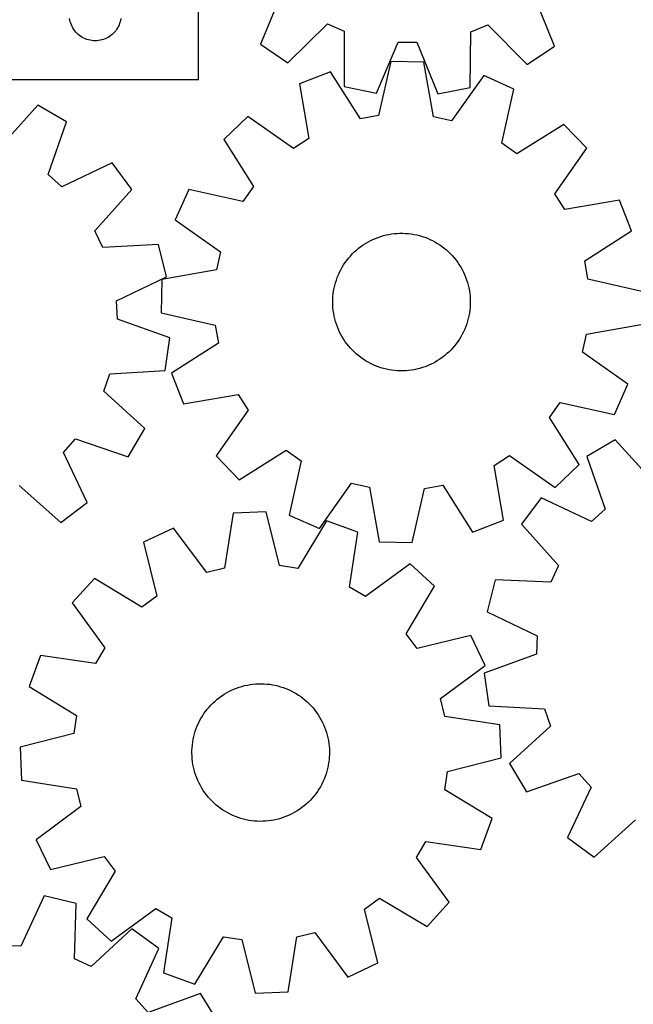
# Model space of a CAD drawing. Header units: millimetres. Extents: x 7 to 1243, y 7 to 1484.
# Tile 18 of 25: x 848 to 1062, y 665 to 1008. Entities that reach past the tile are written whole.
import ezdxf

# ---------------------------------------------------------------- set-up
doc = ezdxf.new("R2010")
doc.units = ezdxf.units.MM
doc.layers.add('CUT', color=7, linetype='CONTINUOUS', true_color=0x000000)

msp = doc.modelspace()

# ---------------------------------------------------------------- linework, layer by layer
at = {"layer": 'CUT'}
for p, q in [((909.911924, 987.472231), (909.911924, 1032.472231)), ((939.010308, 1017.651045), (931.541609, 999.77198)), ((1034.247014, 999.109542), (1027.009563, 1017.08346)), ((865.084856, 1008.216419), (864.98892, 1008.797496)), ((865.218591, 1007.64286), (865.084856, 1008.216419)), ((865.389553, 1007.079276), (865.218591, 1007.64286)), ((865.597008, 1006.528081), (865.389553, 1007.079276)), ((865.840069, 1005.991633), (865.597008, 1006.528081)), ((882.22684, 1006.528081), (881.983778, 1005.991633)), ((882.434295, 1007.079276), (882.22684, 1006.528081)), ((882.605256, 1007.64286), (882.434295, 1007.079276)), ((882.738991, 1008.216419), (882.605256, 1007.64286)), ((882.834928, 1008.797496), (882.738991, 1008.216419)), ((941.092128, 993.30104), (954.92821, 1006.865894)), ((954.92821, 1006.865894), (960.852603, 1004.367042)), ((1004.997731, 1004.082311), (1010.953864, 1006.504534)), ((1010.953864, 1006.504534), (1024.61382, 992.762335)), ((866.117695, 1005.472231), (865.840069, 1005.991633)), ((866.428697, 1004.972099), (866.117695, 1005.472231)), ((866.771744, 1004.493379), (866.428697, 1004.972099)), ((867.145365, 1004.038119), (866.771744, 1004.493379)), ((867.547963, 1003.60827), (867.145365, 1004.038119)), ((867.977811, 1003.205673), (867.547963, 1003.60827)), ((868.433071, 1002.832051), (867.977811, 1003.205673)), ((868.911792, 1002.489005), (868.433071, 1002.832051)), ((879.390777, 1002.832051), (878.912056, 1002.489005)), ((879.846036, 1003.205673), (879.390777, 1002.832051)), ((880.275885, 1003.60827), (879.846036, 1003.205673)), ((880.678482, 1004.038119), (880.275885, 1003.60827)), ((881.052104, 1004.493379), (880.678482, 1004.038119)), ((881.39515, 1004.972099), (881.052104, 1004.493379)), ((881.706152, 1005.472231), (881.39515, 1004.972099)), ((881.983778, 1005.991633), (881.706152, 1005.472231)), ((960.852603, 1004.367042), (960.794448, 984.990793)), ((1004.805943, 984.706924), (1004.997731, 1004.082311)), ((869.411924, 1002.178003), (868.911792, 1002.489005)), ((869.931326, 1001.900377), (869.411924, 1002.178003)), ((870.467773, 1001.657316), (869.931326, 1001.900377)), ((871.018969, 1001.44986), (870.467773, 1001.657316)), ((871.582552, 1001.278899), (871.018969, 1001.44986)), ((872.156111, 1001.145164), (871.582552, 1001.278899)), ((872.737188, 1001.049228), (872.156111, 1001.145164)), ((873.323296, 1000.991501), (872.737188, 1001.049228)), ((873.911924, 1000.972231), (873.323296, 1000.991501)), ((874.500552, 1000.991501), (873.911924, 1000.972231)), ((875.086659, 1001.049228), (874.500552, 1000.991501)), ((875.667737, 1001.145164), (875.086659, 1001.049228)), ((876.241295, 1001.278899), (875.667737, 1001.145164)), ((876.804879, 1001.44986), (876.241295, 1001.278899)), ((877.356075, 1001.657316), (876.804879, 1001.44986)), ((877.892522, 1001.900377), (877.356075, 1001.657316)), ((878.411924, 1002.178003), (877.892522, 1001.900377)), ((878.912056, 1002.489005), (878.411924, 1002.178003)), ((931.541609, 999.77198), (941.092128, 993.30104)), ((972.094298, 982.667249), (979.686126, 1000.494379)), ((979.686126, 1000.494379), (986.115821, 1000.452908)), ((986.115821, 1000.452908), (993.477061, 982.529333)), ((1024.61382, 992.762335), (1034.247014, 999.109542)), ((977.090258, 993.781994), (972.783058, 974.89045)), ((988.623101, 993.500924), (977.090258, 993.781994)), ((992.004912, 974.421989), (988.623101, 993.500924)), ((956.022509, 990.122547), (945.259991, 985.968794)), ((966.448087, 973.790072), (956.022509, 990.122547)), ((729.911924, 987.472231), (909.911924, 987.472231)), ((945.259991, 985.968794), (948.510138, 966.866989)), ((1009.487573, 988.819534), (998.278758, 973.014317)), ((1020.03497, 984.146431), (1009.487573, 988.819534)), ((960.794448, 984.990793), (972.094298, 982.667249)), ((993.477061, 982.529333), (1004.805943, 984.706924)), ((1015.858163, 965.225631), (1020.03497, 984.146431)), ((853.939137, 978.537861), (840.95561, 964.15487)), ((863.866326, 972.661093), (853.939137, 978.537861)), ((857.50131, 954.360028), (863.866326, 972.661093)), ((927.196338, 974.525627), (918.84264, 966.569422)), ((943.078484, 963.426083), (927.196338, 974.525627)), ((972.783058, 974.89045), (966.448087, 973.790072)), ((998.278758, 973.014317), (992.004912, 974.421989)), ((1037.519738, 971.836903), (1021.115749, 961.524215)), ((1045.475943, 963.483205), (1037.519738, 971.836903)), ((918.84264, 966.569422), (929.155329, 950.165432)), ((948.510138, 966.866989), (943.078484, 963.426083)), ((1021.115749, 961.524215), (1015.858163, 965.225631)), ((1034.3764, 947.601059), (1045.475943, 963.483205)), ((879.788327, 958.387639), (862.28898, 950.068069)), ((886.710911, 949.159243), (879.788327, 958.387639)), ((862.28898, 950.068069), (857.50131, 954.360028)), ((873.826889, 934.687049), (886.710911, 949.159243)), ((906.533112, 949.084653), (901.860009, 938.537257)), ((925.453913, 944.907847), (906.533112, 949.084653)), ((929.155329, 950.165432), (925.453913, 944.907847)), ((1037.817305, 942.169406), (1034.3764, 947.601059)), ((1056.91911, 945.419553), (1037.817305, 942.169406)), ((1061.072863, 934.657034), (1056.91911, 945.419553)), ((901.860009, 938.537257), (917.665226, 927.328442)), ((876.607657, 928.889635), (873.826889, 934.687049)), ((1044.740388, 924.231456), (1061.072863, 934.657034)), ((968.217901, 930.292899), (969.061625, 930.789714)), ((969.061625, 930.789714), (969.924911, 931.251701)), ((969.924911, 931.251701), (970.806323, 931.678091)), ((970.806323, 931.678091), (971.704393, 932.068174)), ((971.704393, 932.068174), (972.617627, 932.421303)), ((972.617627, 932.421303), (973.544504, 932.736887)), ((973.544504, 932.736887), (974.483482, 933.014403)), ((974.483482, 933.014403), (975.432998, 933.253389)), ((975.432998, 933.253389), (976.391472, 933.453446)), ((976.391472, 933.453446), (977.357309, 933.614242)), ((977.357309, 933.614242), (978.3289, 933.735509)), ((978.3289, 933.735509), (979.304629, 933.817045)), ((979.304629, 933.817045), (980.282871, 933.858715)), ((980.282871, 933.858715), (981.262, 933.860449)), ((981.262, 933.860449), (982.240384, 933.822245)), ((982.240384, 933.822245), (983.216395, 933.744165)), ((983.216395, 933.744165), (984.18841, 933.62634)), ((984.18841, 933.62634), (985.15481, 933.468966)), ((985.15481, 933.468966), (986.113986, 933.272305)), ((986.113986, 933.272305), (987.064343, 933.036684)), ((987.064343, 933.036684), (988.004298, 932.762495)), ((988.004298, 932.762495), (988.932288, 932.450195)), ((988.932288, 932.450195), (989.846766, 932.100304)), ((989.846766, 932.100304), (990.746212, 931.713404)), ((990.746212, 931.713404), (991.629129, 931.290138)), ((991.629129, 931.290138), (992.494046, 930.831212)), ((992.494046, 930.831212), (993.339525, 930.337389)), ((895.958708, 929.879205), (876.607657, 928.889635)), ((898.822788, 918.704121), (895.958708, 929.879205)), ((917.665226, 927.328442), (916.257555, 921.054595)), ((963.642434, 926.630811), (964.340595, 927.3173)), ((964.340595, 927.3173), (965.066175, 927.974741)), ((965.066175, 927.974741), (965.817968, 928.602039)), ((965.817968, 928.602039), (966.594721, 929.198151)), ((966.594721, 929.198151), (967.395143, 929.762084)), ((967.395143, 929.762084), (968.217901, 930.292899)), ((993.339525, 930.337389), (994.164157, 929.809491)), ((994.164157, 929.809491), (994.966571, 929.248397)), ((994.966571, 929.248397), (995.745431, 928.65504)), ((995.745431, 928.65504), (996.499441, 928.030409)), ((996.499441, 928.030409), (997.227346, 927.375542)), ((997.227346, 927.375542), (997.927933, 926.69153)), ((961.146507, 923.617909), (961.723853, 924.408711)), ((961.723853, 924.408711), (962.332974, 925.175305)), ((962.332974, 925.175305), (962.972856, 925.916417)), ((962.972856, 925.916417), (963.642434, 926.630811)), ((997.927933, 926.69153), (998.600038, 925.979512)), ((998.600038, 925.979512), (999.242541, 925.240671)), ((999.242541, 925.240671), (999.854373, 924.476239)), ((999.854373, 924.476239), (1000.434516, 923.687487)), ((1045.840767, 917.896486), (1044.740388, 924.231456)), ((916.257555, 921.054595), (897.178619, 917.672785)), ((959.17327, 920.239513), (959.614457, 921.113611)), ((959.614457, 921.113611), (960.090931, 921.968987)), ((960.090931, 921.968987), (960.601898, 922.804217)), ((960.601898, 922.804217), (961.146507, 923.617909)), ((1000.434516, 923.687487), (1000.982004, 922.875729)), ((1000.982004, 922.875729), (1001.495926, 922.042315)), ((1001.495926, 922.042315), (1001.975427, 921.188632)), ((1001.975427, 921.188632), (1002.419707, 920.316101)), ((881.381235, 910.264059), (898.822788, 918.704121)), ((897.178619, 917.672785), (896.897549, 906.139942)), ((957.77516, 916.585403), (958.068465, 917.519569)), ((958.068465, 917.519569), (958.39963, 918.440995)), ((958.39963, 918.440995), (958.768102, 919.348146)), ((958.768102, 919.348146), (959.17327, 920.239513)), ((1002.419707, 920.316101), (1002.828029, 919.426175)), ((1002.828029, 919.426175), (1003.199713, 918.520335)), ((1003.199713, 918.520335), (1003.534139, 917.600088)), ((1003.534139, 917.600088), (1003.830751, 916.666966)), ((1064.732311, 913.589285), (1045.840767, 917.896486)), ((956.989334, 912.752687), (957.126962, 913.722096)), ((957.126962, 913.722096), (957.304016, 914.685085)), ((957.304016, 914.685085), (957.520202, 915.64005)), ((957.520202, 915.64005), (957.77516, 916.585403)), ((1003.830751, 916.666966), (1004.089055, 915.722522)), ((1004.089055, 915.722522), (1004.308622, 914.768329)), ((1004.308622, 914.768329), (1004.489086, 913.805973)), ((1004.489086, 913.805973), (1004.630147, 912.837058)), ((881.731755, 903.843792), (881.381235, 910.264059)), ((956.814968, 909.82211), (956.833207, 910.80107)), ((956.833207, 910.80107), (956.891361, 911.778471)), ((956.891361, 911.778471), (956.989334, 912.752687)), ((1004.630147, 912.837058), (1004.73157, 911.863195)), ((1004.73157, 911.863195), (1004.793186, 910.886006)), ((1004.793186, 910.886006), (1004.814892, 909.907117)), ((956.836674, 908.843221), (956.814968, 909.82211)), ((956.89829, 907.866032), (956.836674, 908.843221)), ((956.999713, 906.892169), (956.89829, 907.866032)), ((957.140774, 905.923254), (956.999713, 906.892169)), ((1004.640526, 906.97654), (1004.502898, 906.007131)), ((1004.738499, 907.950756), (1004.640526, 906.97654)), ((1004.796653, 908.928157), (1004.738499, 907.950756)), ((1004.814892, 909.907117), (1004.796653, 908.928157)), ((899.988487, 897.35271), (881.731755, 903.843792)), ((896.897549, 906.139942), (915.789093, 901.832742)), ((957.321238, 904.960898), (957.140774, 905.923254)), ((957.540805, 904.006705), (957.321238, 904.960898)), ((957.799109, 903.062261), (957.540805, 904.006705)), ((1004.109658, 904.089177), (1003.8547, 903.143824)), ((1004.325844, 905.044142), (1004.109658, 904.089177)), ((1004.502898, 906.007131), (1004.325844, 905.044142)), ((915.789093, 901.832742), (916.889472, 895.497771)), ((958.095721, 902.129139), (957.799109, 903.062261)), ((958.430147, 901.208892), (958.095721, 902.129139)), ((958.801831, 900.303052), (958.430147, 901.208892)), ((959.210153, 899.413126), (958.801831, 900.303052)), ((1002.861758, 900.381081), (1002.45659, 899.489714)), ((1003.23023, 901.288232), (1002.861758, 900.381081)), ((1003.561395, 902.209658), (1003.23023, 901.288232)), ((1003.8547, 903.143824), (1003.561395, 902.209658)), ((1045.372305, 898.674632), (1064.451241, 902.056442)), ((898.358032, 885.932242), (899.988487, 897.35271)), ((959.654434, 898.540595), (959.210153, 899.413126)), ((960.133934, 897.686912), (959.654434, 898.540595)), ((960.647856, 896.853498), (960.133934, 897.686912)), ((961.195344, 896.04174), (960.647856, 896.853498)), ((1001.027962, 896.92501), (1000.483353, 896.111318)), ((1001.538929, 897.76024), (1001.027962, 896.92501)), ((1002.015403, 898.615616), (1001.538929, 897.76024)), ((1002.45659, 899.489714), (1002.015403, 898.615616)), ((1043.964634, 892.400785), (1045.372305, 898.674632)), ((916.889472, 895.497771), (900.556997, 885.072193)), ((961.775487, 895.252988), (961.195344, 896.04174)), ((962.387319, 894.488556), (961.775487, 895.252988)), ((963.029822, 893.749715), (962.387319, 894.488556)), ((963.701927, 893.037697), (963.029822, 893.749715)), ((964.402515, 892.353685), (963.701927, 893.037697)), ((997.987426, 893.098416), (997.289265, 892.411927)), ((998.657004, 893.81281), (997.987426, 893.098416)), ((999.296886, 894.553922), (998.657004, 893.81281)), ((999.906007, 895.320516), (999.296886, 894.553922)), ((1000.483353, 896.111318), (999.906007, 895.320516)), ((965.130419, 891.698818), (964.402515, 892.353685)), ((965.884429, 891.074187), (965.130419, 891.698818)), ((966.663289, 890.48083), (965.884429, 891.074187)), ((967.465703, 889.919736), (966.663289, 890.48083)), ((968.290336, 889.391838), (967.465703, 889.919736)), ((994.234717, 889.967143), (993.411959, 889.436328)), ((995.035139, 890.531076), (994.234717, 889.967143)), ((995.811892, 891.127188), (995.035139, 890.531076)), ((996.563685, 891.754486), (995.811892, 891.127188)), ((997.289265, 892.411927), (996.563685, 891.754486)), ((1059.769851, 881.19197), (1043.964634, 892.400785)), ((969.135814, 888.898015), (968.290336, 889.391838)), ((970.000731, 888.439089), (969.135814, 888.898015)), ((970.883648, 888.015823), (970.000731, 888.439089)), ((971.783094, 887.628923), (970.883648, 888.015823)), ((972.697573, 887.279032), (971.783094, 887.628923)), ((973.625562, 886.966732), (972.697573, 887.279032)), ((974.565517, 886.692543), (973.625562, 886.966732)), ((975.515874, 886.456922), (974.565517, 886.692543)), ((976.47505, 886.260261), (975.515874, 886.456922)), ((977.44145, 886.102887), (976.47505, 886.260261)), ((978.413465, 885.985062), (977.44145, 886.102887)), ((984.272552, 886.114985), (983.30096, 885.993718)), ((985.238388, 886.275781), (984.272552, 886.114985)), ((986.196862, 886.475838), (985.238388, 886.275781)), ((987.146378, 886.714824), (986.196862, 886.475838)), ((988.085356, 886.99234), (987.146378, 886.714824)), ((989.012233, 887.307925), (988.085356, 886.99234)), ((989.925467, 887.661053), (989.012233, 887.307925)), ((990.823537, 888.051136), (989.925467, 887.661053)), ((991.704949, 888.477527), (990.823537, 888.051136)), ((992.568235, 888.939513), (991.704949, 888.477527)), ((993.411959, 889.436328), (992.568235, 888.939513)), ((876.881175, 878.743544), (879.014266, 884.809235)), ((879.014266, 884.809235), (898.358032, 885.932242)), ((900.556997, 885.072193), (904.71075, 874.309674)), ((979.389476, 885.906983), (978.413465, 885.985062)), ((980.36786, 885.868778), (979.389476, 885.906983)), ((981.346989, 885.870512), (980.36786, 885.868778)), ((982.325231, 885.912182), (981.346989, 885.870512)), ((983.30096, 885.993718), (982.325231, 885.912182)), ((1055.096748, 870.644574), (1059.769851, 881.19197)), ((891.264166, 865.760017), (876.881175, 878.743544)), ((904.71075, 874.309674), (923.812555, 877.559821)), ((923.812555, 877.559821), (927.25346, 872.128168)), ((1032.474531, 869.563795), (1036.175947, 874.82138)), ((1036.175947, 874.82138), (1055.096748, 870.644574)), ((927.25346, 872.128168), (916.153917, 856.246022)), ((1042.78722, 853.159805), (1032.474531, 869.563795)), ((885.387398, 855.832828), (891.264166, 865.760017)), ((862.794374, 857.410174), (867.086333, 862.197844)), ((867.086333, 862.197844), (885.387398, 855.832828)), ((1055.339991, 861.857215), (1045.438066, 855.93798)), ((1068.385006, 847.529968), (1055.339991, 861.857215)), ((871.113945, 839.910827), (862.794374, 857.410174)), ((916.153917, 856.246022), (924.110122, 847.892324)), ((924.110122, 847.892324), (940.514111, 858.205012)), ((940.514111, 858.205012), (945.771697, 854.503596)), ((1013.119722, 852.862238), (1018.551376, 856.303144)), ((1018.551376, 856.303144), (1034.433522, 845.2036)), ((1045.438066, 855.93798), (1051.881412, 837.664346)), ((945.771697, 854.503596), (941.59489, 835.582796)), ((1016.369869, 833.760433), (1013.119722, 852.862238)), ((1034.433522, 845.2036), (1042.78722, 853.159805)), ((847.413355, 845.872265), (861.885548, 832.988243)), ((952.142287, 830.909693), (963.351102, 846.71491)), ((963.351102, 846.71491), (969.624948, 845.307238)), ((969.624948, 845.307238), (973.006759, 826.228303)), ((984.539602, 825.947233), (988.846802, 844.838777)), ((988.846802, 844.838777), (995.181773, 845.939155)), ((995.181773, 845.939155), (1005.607351, 829.60668)), ((1029.577348, 841.596458), (1022.694356, 832.338495)), ((1047.112171, 833.351919), (1029.577348, 841.596458)), ((861.885548, 832.988243), (871.113945, 839.910827)), ((922.014018, 836.176861), (919.052613, 817.028166)), ((933.53789, 836.711496), (922.014018, 836.176861)), ((938.259516, 817.919246), (933.53789, 836.711496)), ((941.59489, 835.582796), (952.142287, 830.909693)), ((1051.881412, 837.664346), (1047.112171, 833.351919)), ((954.681023, 833.516261), (944.617154, 816.958454)), ((965.532289, 829.600205), (954.681023, 833.516261)), ((1005.607351, 829.60668), (1016.369869, 833.760433)), ((1022.694356, 832.338495), (1035.640248, 817.92162)), ((901.257546, 831.037747), (890.815472, 826.133813)), ((912.811242, 815.482859), (901.257546, 831.037747)), ((962.70302, 810.431541), (965.532289, 829.600205)), ((890.815472, 826.133813), (895.40738, 807.309446)), ((973.006759, 826.228303), (984.539602, 825.947233)), ((944.617154, 816.958454), (938.259516, 817.919246)), ((983.843233, 818.557065), (968.209032, 807.110922)), ((992.369886, 810.786501), (983.843233, 818.557065)), ((1035.640248, 817.92162), (1032.884338, 812.112348)), ((919.052613, 817.028166), (912.811242, 815.482859)), ((873.605647, 813.442733), (865.835083, 804.91608)), ((890.232468, 803.493299), (873.605647, 813.442733)), ((982.420452, 794.15968), (992.369886, 810.786501)), ((1013.529226, 813.019023), (1010.713039, 801.831773)), ((1032.884338, 812.112348), (1013.529226, 813.019023)), ((895.40738, 807.309446), (890.232468, 803.493299)), ((968.209032, 807.110922), (962.70302, 810.431541)), ((865.835083, 804.91608), (877.281226, 789.28188)), ((1010.713039, 801.831773), (1028.190584, 793.466496)), ((986.236599, 788.984768), (982.420452, 794.15968)), ((1005.060966, 793.576676), (986.236599, 788.984768)), ((1009.9649, 783.134602), (1005.060966, 793.576676)), ((1028.190584, 793.466496), (1027.867567, 787.044787)), ((854.791944, 786.605136), (850.875887, 775.75387)), ((873.960607, 783.775867), (854.791944, 786.605136)), ((877.281226, 789.28188), (873.960607, 783.775867)), ((1027.867567, 787.044787), (1009.638806, 780.475564)), ((994.410012, 771.580906), (1009.9649, 783.134602)), ((1009.638806, 780.475564), (1011.318163, 769.062185)), ((926.055139, 776.068938), (927.011664, 776.278118)), ((927.011664, 776.278118), (927.975924, 776.448108)), ((927.975924, 776.448108), (928.946316, 776.578626)), ((928.946316, 776.578626), (929.921224, 776.669454)), ((929.921224, 776.669454), (930.899025, 776.720441)), ((930.899025, 776.720441), (931.878093, 776.731504)), ((931.878093, 776.731504), (932.856796, 776.702622)), ((932.856796, 776.702622), (933.833508, 776.633844)), ((933.833508, 776.633844), (934.806601, 776.525284)), ((934.806601, 776.525284), (935.774456, 776.377124)), ((935.774456, 776.377124), (936.735462, 776.18961)), ((936.735462, 776.18961), (937.688021, 775.963054)), ((850.875887, 775.75387), (867.433694, 765.690001)), ((918.05091, 772.501215), (918.868574, 773.039845)), ((918.868574, 773.039845), (919.707526, 773.544675)), ((919.707526, 773.544675), (920.566372, 774.014865)), ((920.566372, 774.014865), (921.443682, 774.449633)), ((921.443682, 774.449633), (922.337995, 774.848255)), ((922.337995, 774.848255), (923.247823, 775.210068)), ((923.247823, 775.210068), (924.171651, 775.534468)), ((924.171651, 775.534468), (925.107943, 775.820917)), ((925.107943, 775.820917), (926.055139, 776.068938)), ((937.688021, 775.963054), (938.630546, 775.697833)), ((938.630546, 775.697833), (939.561468, 775.394388)), ((939.561468, 775.394388), (940.479239, 775.053225)), ((940.479239, 775.053225), (941.38233, 774.674911)), ((941.38233, 774.674911), (942.269239, 774.260076)), ((942.269239, 774.260076), (943.138489, 773.809411)), ((943.138489, 773.809411), (943.988634, 773.323665)), ((943.988634, 773.323665), (944.818258, 772.803647)), ((944.818258, 772.803647), (945.625981, 772.250223)), ((913.665461, 768.613592), (914.328203, 769.334333)), ((914.328203, 769.334333), (915.019792, 770.027442)), ((915.019792, 770.027442), (915.739076, 770.691766)), ((915.739076, 770.691766), (916.484858, 771.326198)), ((916.484858, 771.326198), (917.255898, 771.929682)), ((917.255898, 771.929682), (918.05091, 772.501215)), ((945.625981, 772.250223), (946.410459, 771.664314)), ((946.410459, 771.664314), (947.170385, 771.046894)), ((947.170385, 771.046894), (947.904495, 770.398992)), ((947.904495, 770.398992), (948.611568, 769.721685)), ((948.611568, 769.721685), (949.290425, 769.016102)), ((995.955319, 765.339535), (994.410012, 771.580906)), ((911.324261, 765.478945), (911.861093, 766.297789)), ((911.861093, 766.297789), (912.430879, 767.094055)), ((912.430879, 767.094055), (913.032669, 767.866418)), ((913.032669, 767.866418), (913.665461, 768.613592)), ((949.290425, 769.016102), (949.939938, 768.283417)), ((949.939938, 768.283417), (950.559025, 767.524848)), ((950.559025, 767.524848), (951.146656, 766.741659)), ((951.146656, 766.741659), (951.701853, 765.935153)), ((951.701853, 765.935153), (952.223692, 765.106673)), ((1011.318163, 769.062185), (1030.666562, 768.022044)), ((1030.666562, 768.022044), (1032.825615, 761.965545)), ((867.433694, 765.690001), (866.472902, 759.332363)), ((909.523474, 762.005561), (909.920131, 762.900747)), ((909.920131, 762.900747), (910.352971, 763.779009)), ((910.352971, 763.779009), (910.821274, 764.638886)), ((910.821274, 764.638886), (911.324261, 765.478945)), ((952.223692, 765.106673), (952.711303, 764.257597)), ((952.711303, 764.257597), (953.163877, 763.389338)), ((953.163877, 763.389338), (953.580658, 762.503343)), ((953.580658, 762.503343), (953.960955, 761.601085)), ((1015.104014, 762.37813), (995.955319, 765.339535)), ((866.472902, 759.332363), (847.680652, 754.610737)), ((908.310958, 758.285744), (908.556898, 759.233483)), ((908.556898, 759.233483), (908.84129, 760.170402)), ((908.84129, 760.170402), (909.163661, 761.09494)), ((909.163661, 761.09494), (909.523474, 762.005561)), ((953.960955, 761.601085), (954.304132, 760.684066)), ((954.304132, 760.684066), (954.609621, 759.753812)), ((954.609621, 759.753812), (954.876911, 758.811872)), ((1015.638649, 750.854258), (1015.104014, 762.37813)), ((1032.825615, 761.965545), (1018.498368, 748.92053)), ((907.807621, 755.393455), (907.936007, 756.364131)), ((907.936007, 756.364131), (908.103879, 757.328763)), ((908.103879, 757.328763), (908.310958, 758.285744)), ((954.876911, 758.811872), (955.105559, 757.859813)), ((955.105559, 757.859813), (955.295183, 756.899221)), ((955.295183, 756.899221), (955.445469, 755.931693)), ((955.445469, 755.931693), (955.556165, 754.958841)), ((847.680652, 754.610737), (848.215287, 743.086865)), ((907.661182, 752.46135), (907.670094, 753.440439)), ((907.692213, 751.482712), (907.661182, 752.46135)), ((907.670094, 753.440439), (907.718934, 754.41835)), ((907.718934, 754.41835), (907.807621, 755.393455)), ((955.556165, 754.958841), (955.627087, 753.982283)), ((955.627087, 753.982283), (955.658119, 753.003645)), ((955.658119, 753.003645), (955.649207, 752.024556)), ((907.763136, 750.506154), (907.692213, 751.482712)), ((907.873832, 749.533302), (907.763136, 750.506154)), ((908.024117, 748.565774), (907.873832, 749.533302)), ((955.383293, 749.100864), (955.215421, 748.136233)), ((955.51168, 750.07154), (955.383293, 749.100864)), ((955.600367, 751.046645), (955.51168, 750.07154)), ((955.649207, 752.024556), (955.600367, 751.046645)), ((996.846399, 746.132632), (1015.638649, 750.854258)), ((1018.498368, 748.92053), (1024.417603, 739.018605)), ((908.213742, 747.605182), (908.024117, 748.565774)), ((908.442389, 746.653123), (908.213742, 747.605182)), ((908.70968, 745.711183), (908.442389, 746.653123)), ((909.015168, 744.78093), (908.70968, 745.711183)), ((954.478011, 745.294594), (954.15564, 744.370055)), ((954.762403, 746.231512), (954.478011, 745.294594)), ((955.008343, 747.179251), (954.762403, 746.231512)), ((955.215421, 748.136233), (955.008343, 747.179251)), ((995.885607, 739.774994), (996.846399, 746.132632)), ((1024.417603, 739.018605), (1042.691238, 745.461951)), ((1042.691238, 745.461951), (1047.003664, 740.69271)), ((848.215287, 743.086865), (867.363982, 740.125461)), ((909.358346, 743.863911), (909.015168, 744.78093)), ((909.738643, 742.961652), (909.358346, 743.863911)), ((910.155424, 742.075657), (909.738643, 742.961652)), ((910.607998, 741.207398), (910.155424, 742.075657)), ((953.39917, 742.564248), (952.96633, 741.685986)), ((953.795827, 743.459434), (953.39917, 742.564248)), ((954.15564, 744.370055), (953.795827, 743.459434)), ((867.363982, 740.125461), (868.909289, 733.884089)), ((911.095609, 740.358322), (910.607998, 741.207398)), ((911.617448, 739.529842), (911.095609, 740.358322)), ((912.172645, 738.723336), (911.617448, 739.529842)), ((912.760276, 737.940147), (912.172645, 738.723336)), ((950.888422, 738.37094), (950.286632, 737.598577)), ((951.458208, 739.167206), (950.888422, 738.37094)), ((951.99504, 739.98605), (951.458208, 739.167206)), ((952.498027, 740.82611), (951.99504, 739.98605)), ((952.96633, 741.685986), (952.498027, 740.82611)), ((1012.443414, 729.711125), (995.885607, 739.774994)), ((1047.003664, 740.69271), (1038.759125, 723.157887)), ((913.379363, 737.181579), (912.760276, 737.940147)), ((914.028876, 736.448893), (913.379363, 737.181579)), ((914.707733, 735.74331), (914.028876, 736.448893)), ((915.414805, 735.066004), (914.707733, 735.74331)), ((916.148916, 734.418101), (915.414805, 735.066004)), ((948.299509, 735.437553), (947.580225, 734.773229)), ((948.991097, 736.130662), (948.299509, 735.437553)), ((949.65384, 736.851403), (948.991097, 736.130662)), ((950.286632, 737.598577), (949.65384, 736.851403)), ((868.909289, 733.884089), (853.354401, 722.330393)), ((916.908842, 733.800682), (916.148916, 734.418101)), ((917.69332, 733.214772), (916.908842, 733.800682)), ((918.501043, 732.661348), (917.69332, 733.214772)), ((919.330667, 732.14133), (918.501043, 732.661348)), ((920.180812, 731.655584), (919.330667, 732.14133)), ((921.050062, 731.204919), (920.180812, 731.655584)), ((943.611775, 731.92032), (942.752929, 731.45013)), ((944.450727, 732.42515), (943.611775, 731.92032)), ((945.26839, 732.96378), (944.450727, 732.42515)), ((946.063403, 733.535313), (945.26839, 732.96378)), ((946.834443, 734.138797), (946.063403, 733.535313)), ((947.580225, 734.773229), (946.834443, 734.138797)), ((921.936971, 730.790084), (921.050062, 731.204919)), ((922.840062, 730.41177), (921.936971, 730.790084)), ((923.757833, 730.070607), (922.840062, 730.41177)), ((924.688755, 729.767162), (923.757833, 730.070607)), ((925.63128, 729.501941), (924.688755, 729.767162)), ((926.583838, 729.275385), (925.63128, 729.501941)), ((927.544845, 729.087871), (926.583838, 729.275385)), ((928.5127, 728.939711), (927.544845, 729.087871)), ((929.485793, 728.831152), (928.5127, 728.939711)), ((930.462504, 728.762374), (929.485793, 728.831152)), ((931.441208, 728.733492), (930.462504, 728.762374)), ((932.420275, 728.744554), (931.441208, 728.733492)), ((933.398077, 728.795541), (932.420275, 728.744554)), ((934.372985, 728.88637), (933.398077, 728.795541)), ((935.343376, 729.016888), (934.372985, 728.88637)), ((936.307637, 729.186878), (935.343376, 729.016888)), ((937.264162, 729.396057), (936.307637, 729.186878)), ((938.211358, 729.644078), (937.264162, 729.396057)), ((939.14765, 729.930527), (938.211358, 729.644078)), ((940.071478, 730.254928), (939.14765, 729.930527)), ((940.981306, 730.61674), (940.071478, 730.254928)), ((941.875619, 731.015362), (940.981306, 730.61674)), ((942.752929, 731.45013), (941.875619, 731.015362)), ((1008.527357, 718.859859), (1012.443414, 729.711125)), ((1048.017088, 716.274895), (1062.433963, 729.220788)), ((853.354401, 722.330393), (858.258335, 711.888319)), ((986.038075, 716.183116), (989.358694, 721.689129)), ((989.358694, 721.689129), (1008.527357, 718.859859)), ((1038.759125, 723.157887), (1048.017088, 716.274895)), ((858.258335, 711.888319), (877.082702, 716.480227)), ((877.082702, 716.480227), (880.898849, 711.305315)), ((997.484218, 700.548915), (986.038075, 716.183116)), ((880.898849, 711.305315), (870.949415, 694.678494)), ((856.091071, 702.793734), (847.944445, 685.213208)), ((867.312577, 700.117307), (856.091071, 702.793734)), ((967.911921, 698.155549), (973.086833, 701.971696)), ((973.086833, 701.971696), (989.713654, 692.022262)), ((866.647393, 680.752392), (867.312577, 700.117307)), ((879.476068, 686.90793), (895.110268, 698.354073)), ((895.110268, 698.354073), (900.616281, 695.033454)), ((972.503829, 679.331182), (967.911921, 698.155549)), ((989.713654, 692.022262), (997.484218, 700.548915)), ((870.949415, 694.678494), (879.476068, 686.90793)), ((900.616281, 695.033454), (897.787012, 675.864791)), ((886.744865, 691.193866), (872.490588, 678.069156)), ((896.087961, 684.426885), (886.744865, 691.193866)), ((908.638278, 671.948734), (918.702147, 688.506541)), ((918.702147, 688.506541), (925.059785, 687.545749)), ((925.059785, 687.545749), (929.781411, 668.753499)), ((941.305283, 669.288134), (944.266687, 688.436829)), ((944.266687, 688.436829), (950.508059, 689.982136)), ((950.508059, 689.982136), (962.061755, 674.427248)), ((847.944445, 685.213208), (841.519207, 685.4561)), ((888.062778, 666.790591), (896.087961, 684.426885)), ((872.490588, 678.069156), (866.647393, 680.752392)), ((962.061755, 674.427248), (972.503829, 679.331182)), ((897.787012, 675.864791), (908.638278, 671.948734)), ((892.434357, 662.07551), (888.062778, 666.790591)), ((910.6262, 668.746286), (892.434357, 662.07551)), ((916.668484, 658.918963), (910.6262, 668.746286)), ((929.781411, 668.753499), (941.305283, 669.288134))]:
    msp.add_line(p, q, dxfattribs=at)

doc.saveas('drawing.dxf')
